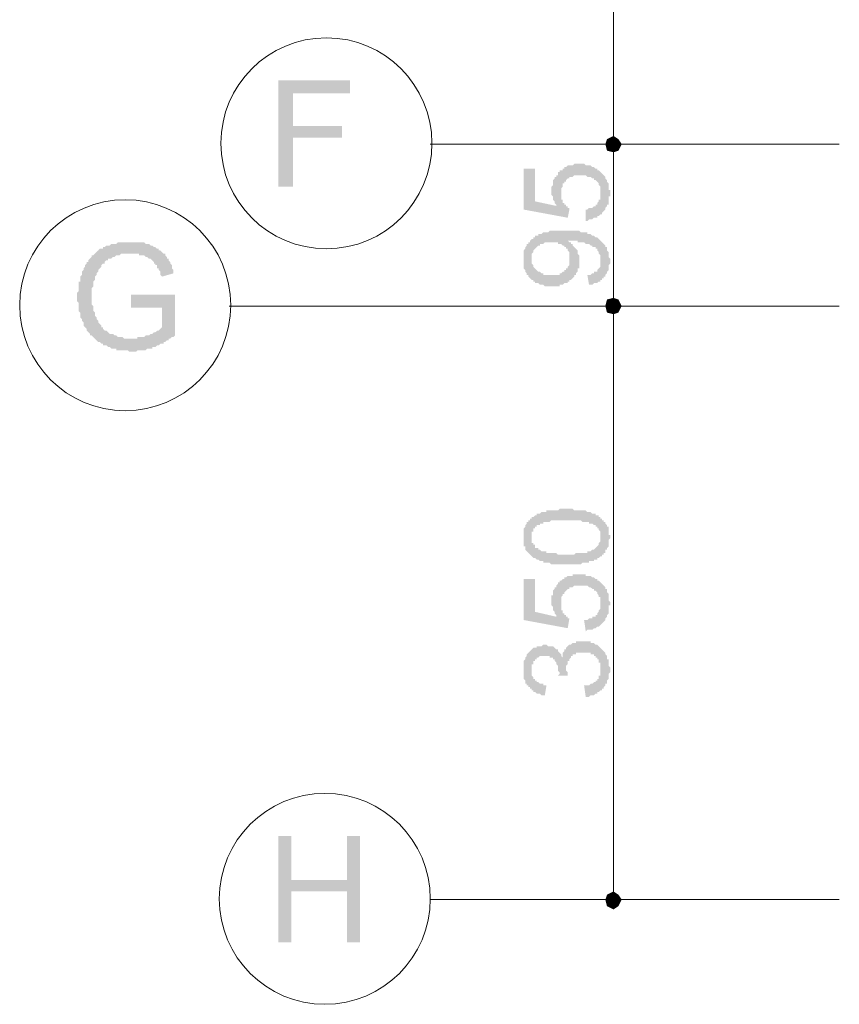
# Model space of a CAD drawing. Header units: metres. Extents: x 5.7 to 89.8, y 4 to 63.5.
# Tile 4 of 22: x 18.6 to 23.4, y 43.7 to 49.5. Entities that reach past the tile are written whole.
import ezdxf

# ---------------------------------------------------------------- set-up
doc = ezdxf.new("R2010")
doc.units = ezdxf.units.M
doc.header["$MEASUREMENT"] = 0
for name, color, linetype in [('PDF5_ax', 7, 'Continuous'), ('PDF5_dim', 7, 'Continuous'), ('PDF5_textt', 7, 'Continuous'), ('PDF5_W', 7, 'Continuous')]:
    doc.layers.add(name, color=color, linetype=linetype)

msp = doc.modelspace()

# ---------------------------------------------------------------- hatches: boundary and pattern name
at = {"layer": 'PDF5_dim', "transparency": 33554559}
for points in [[(21.9335, 48.3358), (21.9335, 48.4032), (21.9335, 48.4032), (21.9431, 48.4032), (21.9527, 48.4128), (21.9623, 48.4128), (21.9623, 48.4128), (21.972, 48.4128), (21.9816, 48.4225), (21.9816, 48.4225), (21.9912, 48.4225), (21.9912, 48.4321), (22.0009, 48.4321), (22.0009, 48.4417), (22.0009, 48.4417), (22.0105, 48.4514), (22.0105, 48.4514), (22.0105, 48.461), (22.0201, 48.461), (22.0201, 48.4706), (22.0201, 48.4803), (22.0201, 48.4899), (22.0201, 48.4899), (22.0201, 48.4995), (22.0201, 48.4995), (22.0201, 48.5091), (22.0201, 48.5091), (22.0201, 48.5188), (22.0201, 48.5284), (22.0201, 48.538), (22.0201, 48.538), (22.0105, 48.5477), (22.0105, 48.5477), (22.0105, 48.5573), (22.0009, 48.5669), (22.0009, 48.5669), (21.9912, 48.5766), (21.9912, 48.5766), (21.9816, 48.5766), (21.9816, 48.5862), (21.972, 48.5862), (21.972, 48.5862), (21.9623, 48.5958), (21.9527, 48.5958), (21.9527, 48.5958), (21.9431, 48.5958), (21.9335, 48.6055), (21.9335, 48.6055), (21.9238, 48.6055), (21.9142, 48.6055), (21.9142, 48.6055), (21.9046, 48.6055), (21.9046, 48.6055), (21.8949, 48.6055), (21.8853, 48.6055), (21.8757, 48.6055), (21.8757, 48.6055), (21.866, 48.6055), (21.8564, 48.5958), (21.8564, 48.5958), (21.8468, 48.5958), (21.8371, 48.5958), (21.8371, 48.5862), (21.8275, 48.5862), (21.8275, 48.5862), (21.8179, 48.5766), (21.8179, 48.5766), (21.8179, 48.5669), (21.8082, 48.5669), (21.8082, 48.5573), (21.7986, 48.5573), (21.7986, 48.5477), (21.7986, 48.5477), (21.7986, 48.538), (21.789, 48.5284), (21.789, 48.5284), (21.789, 48.5188), (21.789, 48.5091), (21.789, 48.4995), (21.789, 48.4995), (21.789, 48.4899), (21.789, 48.4803), (21.789, 48.4803), (21.789, 48.4706), (21.789, 48.461), (21.7986, 48.461), (21.7986, 48.4514), (21.7986, 48.4417), (21.7986, 48.4417), (21.8082, 48.4417), (21.8082, 48.4321), (21.8179, 48.4321), (21.8179, 48.4225), (21.8275, 48.4225), (21.8275, 48.4128), (21.8371, 48.4128), (21.8371, 48.4032), (21.8275, 48.355), (21.5675, 48.4032), (21.5675, 48.644), (21.6349, 48.644), (21.6349, 48.4514), (21.7697, 48.4225), (21.7601, 48.4225), (21.7601, 48.4321), (21.7505, 48.4417), (21.7505, 48.4417), (21.7505, 48.4514), (21.7408, 48.461), (21.7408, 48.461), (21.7408, 48.4706), (21.7408, 48.4803), (21.7408, 48.4803), (21.7312, 48.4899), (21.7312, 48.4995), (21.7312, 48.4995), (21.7312, 48.5091), (21.7312, 48.5188), (21.7312, 48.5188), (21.7312, 48.5284), (21.7312, 48.538), (21.7408, 48.5477), (21.7408, 48.5477), (21.7408, 48.5573), (21.7408, 48.5669), (21.7408, 48.5669), (21.7408, 48.5766), (21.7505, 48.5862), (21.7505, 48.5862), (21.7505, 48.5958), (21.7601, 48.5958), (21.7601, 48.6055), (21.7697, 48.6055), (21.7697, 48.6151), (21.7697, 48.6247), (21.7794, 48.6247), (21.7794, 48.6247), (21.7794, 48.6343), (21.789, 48.6343), (21.7986, 48.6343), (21.7986, 48.644), (21.8082, 48.644), (21.8082, 48.6536), (21.8179, 48.6536), (21.8179, 48.6536), (21.8275, 48.6632), (21.8371, 48.6632), (21.8371, 48.6632), (21.8468, 48.6632), (21.8564, 48.6632), (21.8564, 48.6632), (21.866, 48.6729), (21.8757, 48.6729), (21.8853, 48.6729), (21.8853, 48.6729), (21.8949, 48.6729), (21.9046, 48.6729), (21.9142, 48.6729), (21.9142, 48.6729), (21.9238, 48.6729), (21.9335, 48.6632), (21.9335, 48.6632), (21.9431, 48.6632), (21.9527, 48.6632), (21.9623, 48.6632), (21.9623, 48.6632), (21.972, 48.6536), (21.972, 48.6536), (21.9816, 48.6536), (21.9912, 48.644), (21.9912, 48.644), (22.0009, 48.644), (22.0009, 48.6343), (22.0105, 48.6343), (22.0105, 48.6343), (22.0201, 48.6247), (22.0201, 48.6247), (22.0298, 48.6151), (22.0298, 48.6151), (22.0394, 48.6055), (22.0394, 48.6055), (22.049, 48.5958), (22.049, 48.5958), (22.049, 48.5862), (22.0587, 48.5766), (22.0587, 48.5766), (22.0587, 48.5669), (22.0587, 48.5669), (22.0683, 48.5573), (22.0683, 48.5477), (22.0683, 48.5477), (22.0683, 48.538), (22.0683, 48.5284), (22.0683, 48.5188), (22.0779, 48.5188), (22.0779, 48.5091), (22.0779, 48.4995), (22.0779, 48.4995), (22.0779, 48.4899), (22.0779, 48.4803), (22.0683, 48.4803), (22.0683, 48.4706), (22.0683, 48.461), (22.0683, 48.461), (22.0683, 48.4514), (22.0683, 48.4417), (22.0683, 48.4321), (22.0587, 48.4321), (22.0587, 48.4225), (22.0587, 48.4225), (22.049, 48.4128), (22.049, 48.4032), (22.049, 48.4032), (22.0394, 48.3936), (22.0394, 48.3936), (22.0394, 48.3936), (22.0298, 48.3839), (22.0298, 48.3743), (22.0201, 48.3743), (22.0201, 48.3743), (22.0105, 48.3647), (22.0009, 48.3647), (22.0009, 48.355), (21.9912, 48.355), (21.9912, 48.355), (21.9816, 48.355), (21.972, 48.3454), (21.972, 48.3454), (21.9623, 48.3454), (21.9527, 48.3454), (21.9527, 48.3454), (21.9431, 48.3358), (21.9335, 48.3358)], [(21.9335, 45.9184), (21.9238, 45.9858), (21.9335, 45.9858), (21.9431, 45.9858), (21.9527, 45.9954), (21.9623, 45.9954), (21.9623, 45.9954), (21.972, 45.9954), (21.972, 46.005), (21.9816, 46.005), (21.9912, 46.005), (21.9912, 46.0147), (22.0009, 46.0147), (22.0009, 46.0243), (22.0009, 46.0243), (22.0105, 46.0339), (22.0105, 46.0339), (22.0105, 46.0436), (22.0201, 46.0532), (22.0201, 46.0532), (22.0201, 46.0628), (22.0201, 46.0725), (22.0201, 46.0725), (22.0201, 46.0821), (22.0201, 46.0821), (22.0201, 46.0917), (22.0201, 46.1013), (22.0201, 46.1013), (22.0201, 46.111), (22.0201, 46.1206), (22.0105, 46.1206), (22.0105, 46.1302), (22.0105, 46.1302), (22.0009, 46.1399), (22.0009, 46.1495), (22.0009, 46.1495), (21.9912, 46.1591), (21.9912, 46.1591), (21.9816, 46.1591), (21.9816, 46.1688), (21.972, 46.1688), (21.972, 46.1688), (21.9623, 46.1784), (21.9527, 46.1784), (21.9527, 46.1784), (21.9431, 46.188), (21.9335, 46.188), (21.9335, 46.188), (21.9238, 46.188), (21.9142, 46.188), (21.9046, 46.188), (21.9046, 46.188), (21.9046, 46.188), (21.8949, 46.188), (21.8853, 46.188), (21.8757, 46.188), (21.8757, 46.188), (21.866, 46.188), (21.8564, 46.1784), (21.8468, 46.1784), (21.8468, 46.1784), (21.8371, 46.1784), (21.8371, 46.1688), (21.8275, 46.1688), (21.8275, 46.1688), (21.8179, 46.1591), (21.8179, 46.1591), (21.8179, 46.1591), (21.8082, 46.1495), (21.8082, 46.1399), (21.7986, 46.1399), (21.7986, 46.1302), (21.7986, 46.1302), (21.789, 46.1206), (21.789, 46.111), (21.789, 46.111), (21.789, 46.1013), (21.789, 46.0917), (21.789, 46.0821), (21.789, 46.0821), (21.789, 46.0725), (21.789, 46.0725), (21.789, 46.0628), (21.789, 46.0532), (21.789, 46.0436), (21.7986, 46.0436), (21.7986, 46.0339), (21.7986, 46.0243), (21.7986, 46.0243), (21.8082, 46.0243), (21.8082, 46.0147), (21.8179, 46.0147), (21.8179, 46.005), (21.8275, 46.005), (21.8275, 45.9954), (21.8371, 45.9954), (21.8371, 45.9954), (21.8275, 45.9376), (21.5675, 45.9858), (21.5675, 46.2265), (21.6349, 46.2265), (21.6349, 46.0339), (21.7601, 46.005), (21.7601, 46.0147), (21.7601, 46.0147), (21.7505, 46.0243), (21.7505, 46.0243), (21.7505, 46.0339), (21.7408, 46.0436), (21.7408, 46.0436), (21.7408, 46.0532), (21.7408, 46.0628), (21.7408, 46.0628), (21.7312, 46.0725), (21.7312, 46.0821), (21.7312, 46.0917), (21.7312, 46.0917), (21.7312, 46.1013), (21.7312, 46.1013), (21.7312, 46.111), (21.7312, 46.1206), (21.7312, 46.1302), (21.7408, 46.1302), (21.7408, 46.1399), (21.7408, 46.1495), (21.7408, 46.1495), (21.7408, 46.1591), (21.7505, 46.1688), (21.7505, 46.1688), (21.7505, 46.1784), (21.7601, 46.1784), (21.7601, 46.188), (21.7697, 46.1977), (21.7697, 46.1977), (21.7697, 46.2073), (21.7794, 46.2073), (21.7794, 46.2073), (21.7794, 46.2169), (21.789, 46.2169), (21.7986, 46.2265), (21.7986, 46.2265), (21.8082, 46.2265), (21.8082, 46.2362), (21.8179, 46.2362), (21.8179, 46.2362), (21.8275, 46.2458), (21.8371, 46.2458), (21.8371, 46.2458), (21.8468, 46.2458), (21.8564, 46.2458), (21.8564, 46.2554), (21.866, 46.2554), (21.8757, 46.2554), (21.8853, 46.2554), (21.8853, 46.2554), (21.8949, 46.2554), (21.9046, 46.2554), (21.9142, 46.2554), (21.9142, 46.2554), (21.9238, 46.2554), (21.9335, 46.2554), (21.9335, 46.2458), (21.9431, 46.2458), (21.9527, 46.2458), (21.9527, 46.2458), (21.9623, 46.2458), (21.972, 46.2362), (21.972, 46.2362), (21.9816, 46.2362), (21.9912, 46.2265), (21.9912, 46.2265), (22.0009, 46.2265), (22.0009, 46.2169), (22.0105, 46.2169), (22.0105, 46.2169), (22.0201, 46.2073), (22.0201, 46.2073), (22.0298, 46.1977), (22.0298, 46.1977), (22.0394, 46.188), (22.0394, 46.188), (22.049, 46.1784), (22.049, 46.1784), (22.049, 46.1688), (22.0587, 46.1688), (22.0587, 46.1591), (22.0587, 46.1495), (22.0587, 46.1495), (22.0683, 46.1399), (22.0683, 46.1302), (22.0683, 46.1302), (22.0683, 46.1206), (22.0683, 46.111), (22.0683, 46.111), (22.0683, 46.1013), (22.0779, 46.0917), (22.0779, 46.0821), (22.0779, 46.0821), (22.0779, 46.0725), (22.0683, 46.0725), (22.0683, 46.0628), (22.0683, 46.0532), (22.0683, 46.0436), (22.0683, 46.0436), (22.0683, 46.0339), (22.0683, 46.0243), (22.0683, 46.0243), (22.0587, 46.0147), (22.0587, 46.005), (22.0587, 46.005), (22.049, 45.9954), (22.049, 45.9954), (22.049, 45.9858), (22.0394, 45.9761), (22.0394, 45.9761), (22.0394, 45.9761), (22.0298, 45.9665), (22.0298, 45.9665), (22.0201, 45.9569), (22.0201, 45.9569), (22.0105, 45.9472), (22.0009, 45.9472), (22.0009, 45.9472), (21.9912, 45.9376), (21.9912, 45.9376), (21.9816, 45.9376), (21.972, 45.928), (21.972, 45.928), (21.9623, 45.928), (21.9527, 45.928), (21.9527, 45.928), (21.9431, 45.928), (21.9335, 45.9184)], [(21.9335, 45.5331), (21.9238, 45.6005), (21.9335, 45.6005), (21.9431, 45.6005), (21.9527, 45.6005), (21.9527, 45.6005), (21.9623, 45.6102), (21.972, 45.6102), (21.972, 45.6102), (21.9816, 45.6198), (21.9816, 45.6198), (21.9912, 45.6198), (21.9912, 45.6294), (22.0009, 45.6294), (22.0009, 45.6294), (22.0009, 45.639), (22.0105, 45.639), (22.0105, 45.6487), (22.0105, 45.6583), (22.0201, 45.6583), (22.0201, 45.6679), (22.0201, 45.6776), (22.0201, 45.6776), (22.0201, 45.6872), (22.0201, 45.6968), (22.0201, 45.6968), (22.0201, 45.7065), (22.0201, 45.7161), (22.0201, 45.7257), (22.0201, 45.7257), (22.0201, 45.7354), (22.0105, 45.7354), (22.0105, 45.745), (22.0105, 45.7546), (22.0009, 45.7546), (22.0009, 45.7643), (21.9912, 45.7643), (21.9912, 45.7739), (21.9816, 45.7739), (21.9816, 45.7835), (21.972, 45.7835), (21.9623, 45.7835), (21.9623, 45.7931), (21.9527, 45.7931), (21.9431, 45.7931), (21.9431, 45.7931), (21.9335, 45.7931), (21.9238, 45.7931), (21.9238, 45.7931), (21.9142, 45.7931), (21.9142, 45.7931), (21.9046, 45.7931), (21.8949, 45.7931), (21.8949, 45.7931), (21.8853, 45.7931), (21.8757, 45.7931), (21.8757, 45.7835), (21.866, 45.7835), (21.8564, 45.7835), (21.8564, 45.7739), (21.8468, 45.7739), (21.8468, 45.7739), (21.8468, 45.7643), (21.8371, 45.7546), (21.8371, 45.7546), (21.8371, 45.745), (21.8275, 45.745), (21.8275, 45.7354), (21.8275, 45.7257), (21.8275, 45.7257), (21.8179, 45.7161), (21.8179, 45.7065), (21.8179, 45.6968), (21.8179, 45.6968), (21.8179, 45.6968), (21.8179, 45.6872), (21.8275, 45.6776), (21.8275, 45.6776), (21.8275, 45.6679), (21.8275, 45.6583), (21.8275, 45.6583), (21.7697, 45.6583), (21.7794, 45.6679), (21.7794, 45.6679), (21.7794, 45.6776), (21.7697, 45.6872), (21.7697, 45.6968), (21.7697, 45.6968), (21.7697, 45.7065), (21.7697, 45.7161), (21.7697, 45.7161), (21.7601, 45.7257), (21.7601, 45.7354), (21.7601, 45.7354), (21.7505, 45.745), (21.7505, 45.745), (21.7505, 45.7546), (21.7408, 45.7546), (21.7408, 45.7643), (21.7312, 45.7643), (21.7216, 45.7643), (21.7216, 45.7739), (21.7119, 45.7739), (21.7023, 45.7739), (21.7023, 45.7739), (21.6927, 45.7739), (21.683, 45.7739), (21.6734, 45.7739), (21.6734, 45.7739), (21.6638, 45.7739), (21.6541, 45.7643), (21.6541, 45.7643), (21.6445, 45.7643), (21.6445, 45.7546), (21.6349, 45.7546), (21.6349, 45.7546), (21.6349, 45.745), (21.6253, 45.745), (21.6253, 45.7354), (21.6253, 45.7257), (21.6156, 45.7257), (21.6156, 45.7161), (21.6156, 45.7065), (21.6156, 45.7065), (21.6156, 45.6968), (21.6156, 45.6968), (21.6156, 45.6872), (21.6156, 45.6776), (21.6156, 45.6679), (21.6156, 45.6679), (21.6156, 45.6583), (21.6253, 45.6487), (21.6253, 45.6487), (21.6253, 45.639), (21.6349, 45.639), (21.6349, 45.6294), (21.6445, 45.6294), (21.6445, 45.6198), (21.6541, 45.6198), (21.6541, 45.6198), (21.6638, 45.6102), (21.6638, 45.6102), (21.6734, 45.6102), (21.683, 45.6102), (21.683, 45.6005), (21.6927, 45.6005), (21.7023, 45.6005), (21.7023, 45.6005), (21.6927, 45.5427), (21.683, 45.5427), (21.6734, 45.5427), (21.6734, 45.5427), (21.6638, 45.5524), (21.6541, 45.5524), (21.6541, 45.5524), (21.6445, 45.5524), (21.6349, 45.562), (21.6349, 45.562), (21.6253, 45.562), (21.6253, 45.5716), (21.6156, 45.5716), (21.6156, 45.5813), (21.606, 45.5813), (21.606, 45.5909), (21.5964, 45.5909), (21.5964, 45.5909), (21.5964, 45.6005), (21.5867, 45.6005), (21.5867, 45.6102), (21.5771, 45.6102), (21.5771, 45.6198), (21.5771, 45.6294), (21.5771, 45.6294), (21.5675, 45.639), (21.5675, 45.6487), (21.5675, 45.6487), (21.5675, 45.6583), (21.5675, 45.6679), (21.5675, 45.6679), (21.5675, 45.6776), (21.5675, 45.6872), (21.5675, 45.6872), (21.5675, 45.6968), (21.5675, 45.7065), (21.5675, 45.7161), (21.5675, 45.7161), (21.5675, 45.7257), (21.5675, 45.7354), (21.5675, 45.7354), (21.5675, 45.745), (21.5771, 45.7546), (21.5771, 45.7546), (21.5771, 45.7643), (21.5771, 45.7643), (21.5867, 45.7739), (21.5867, 45.7835), (21.5867, 45.7835), (21.5964, 45.7931), (21.5964, 45.7931), (21.606, 45.8028), (21.606, 45.8028), (21.6156, 45.8124), (21.6156, 45.8124), (21.6253, 45.822), (21.6253, 45.822), (21.6349, 45.822), (21.6445, 45.822), (21.6445, 45.8317), (21.6541, 45.8317), (21.6638, 45.8317), (21.6638, 45.8317), (21.6734, 45.8317), (21.683, 45.8413), (21.683, 45.8413), (21.6927, 45.8413), (21.7023, 45.8413), (21.7023, 45.8413), (21.7119, 45.8317), (21.7216, 45.8317), (21.7312, 45.8317), (21.7312, 45.8317), (21.7408, 45.8317), (21.7505, 45.822), (21.7505, 45.822), (21.7505, 45.822), (21.7601, 45.8124), (21.7601, 45.8124), (21.7697, 45.8124), (21.7697, 45.8028), (21.7794, 45.7931), (21.7794, 45.7931), (21.789, 45.7835), (21.789, 45.7835), (21.789, 45.7739), (21.7986, 45.7643), (21.7986, 45.7739), (21.7986, 45.7835), (21.7986, 45.7931), (21.7986, 45.7931), (21.8082, 45.8028), (21.8082, 45.8124), (21.8179, 45.8124), (21.8179, 45.822), (21.8179, 45.822), (21.8275, 45.8317), (21.8275, 45.8317), (21.8371, 45.8413), (21.8371, 45.8413), (21.8371, 45.8413), (21.8468, 45.8413), (21.8564, 45.8509), (21.8564, 45.8509), (21.866, 45.8509), (21.8757, 45.8509), (21.8757, 45.8606), (21.8853, 45.8606), (21.8949, 45.8606), (21.8949, 45.8606), (21.9046, 45.8606), (21.9142, 45.8606), (21.9142, 45.8606), (21.9238, 45.8606), (21.9335, 45.8606), (21.9431, 45.8606), (21.9431, 45.8606), (21.9527, 45.8606), (21.9623, 45.8606), (21.9623, 45.8509), (21.972, 45.8509), (21.9816, 45.8509), (21.9816, 45.8509), (21.9912, 45.8413), (21.9912, 45.8413), (22.0009, 45.8413), (22.0105, 45.8317), (22.0105, 45.8317), (22.0201, 45.822), (22.0201, 45.822), (22.0298, 45.8124), (22.0298, 45.8124), (22.0298, 45.8124), (22.0394, 45.8028), (22.0394, 45.8028), (22.049, 45.7931), (22.049, 45.7835), (22.049, 45.7835), (22.0587, 45.7739), (22.0587, 45.7739), (22.0587, 45.7643), (22.0587, 45.7546), (22.0683, 45.7546), (22.0683, 45.745), (22.0683, 45.7354), (22.0683, 45.7354), (22.0683, 45.7257), (22.0683, 45.7161), (22.0779, 45.7065), (22.0779, 45.7065), (22.0779, 45.6968), (22.0779, 45.6968), (22.0779, 45.6872), (22.0779, 45.6776), (22.0683, 45.6679), (22.0683, 45.6679), (22.0683, 45.6583), (22.0683, 45.6487), (22.0683, 45.6487), (22.0683, 45.639), (22.0587, 45.6294), (22.0587, 45.6294), (22.0587, 45.6198), (22.0587, 45.6102), (22.049, 45.6102), (22.049, 45.6005), (22.049, 45.6005), (22.0394, 45.5909), (22.0394, 45.5909), (22.0394, 45.5813), (22.0298, 45.5813), (22.0298, 45.5716), (22.0201, 45.5716), (22.0105, 45.562), (22.0105, 45.562), (22.0009, 45.562), (22.0009, 45.5524), (21.9912, 45.5524), (21.9912, 45.5524), (21.9816, 45.5427), (21.972, 45.5427), (21.972, 45.5427), (21.9623, 45.5427), (21.9527, 45.5331), (21.9431, 45.5331), (21.9431, 45.5331), (21.9335, 45.5331)]]:
    msp.add_hatch(color=256, dxfattribs=at).paths.add_polyline_path(points)
h = msp.add_hatch(color=256, dxfattribs=at)
h.paths.add_polyline_path([(21.9527, 47.9602), (21.9431, 48.018), (21.9527, 48.018), (21.9623, 48.018), (21.972, 48.0276), (21.972, 48.0276), (21.9816, 48.0276), (21.9816, 48.0372), (21.9912, 48.0372), (22.0009, 48.0372), (22.0009, 48.0468), (22.0009, 48.0468), (22.0105, 48.0565), (22.0105, 48.0565), (22.0201, 48.0661), (22.0201, 48.0661), (22.0201, 48.0757), (22.0201, 48.0854), (22.0201, 48.095), (22.0201, 48.095), (22.0201, 48.1046), (22.0201, 48.1046), (22.0201, 48.1143), (22.0201, 48.1239), (22.0201, 48.1335), (22.0201, 48.1335), (22.0105, 48.1432), (22.0105, 48.1528), (22.0105, 48.1528), (22.0105, 48.1528), (22.0009, 48.1624), (22.0009, 48.1721), (21.9912, 48.1721), (21.9912, 48.1817), (21.9816, 48.1817), (21.972, 48.1817), (21.972, 48.1913), (21.972, 48.1913), (21.9623, 48.1913), (21.9623, 48.1913), (21.9527, 48.2009), (21.9431, 48.2009), (21.9431, 48.2009), (21.9335, 48.2009), (21.9238, 48.2106), (21.9142, 48.2106), (21.9142, 48.2106), (21.9142, 48.2106), (21.9046, 48.2106), (21.8949, 48.2106), (21.8853, 48.2106), (21.8853, 48.2202), (21.8757, 48.2202), (21.866, 48.2202), (21.866, 48.2202), (21.8564, 48.2202), (21.8468, 48.2202), (21.8468, 48.2202), (21.8371, 48.2202), (21.8275, 48.2202), (21.8371, 48.2106), (21.8371, 48.2106), (21.8468, 48.2106), (21.8468, 48.2009), (21.8564, 48.2009), (21.8564, 48.1913), (21.866, 48.1817), (21.866, 48.1817), (21.8757, 48.1721), (21.8757, 48.1721), (21.8757, 48.1721), (21.8853, 48.1624), (21.8853, 48.1528), (21.8853, 48.1528), (21.8853, 48.1432), (21.8949, 48.1335), (21.8949, 48.1335), (21.8949, 48.1239), (21.8949, 48.1143), (21.8949, 48.1046), (21.8949, 48.1046), (21.8949, 48.095), (21.8949, 48.095), (21.8949, 48.0854), (21.8949, 48.0757), (21.8949, 48.0757), (21.8949, 48.0661), (21.8949, 48.0565), (21.8853, 48.0565), (21.8853, 48.0468), (21.8853, 48.0372), (21.8853, 48.0372), (21.8757, 48.0276), (21.8757, 48.018), (21.866, 48.018), (21.866, 48.0083), (21.866, 48.0083), (21.8564, 47.9987), (21.8564, 47.9987), (21.8468, 47.9891), (21.8468, 47.9891), (21.8371, 47.9891), (21.8371, 47.9794), (21.8275, 47.9794), (21.8275, 47.9698), (21.8179, 47.9698), (21.8179, 47.9698), (21.8082, 47.9698), (21.7986, 47.9602), (21.7986, 47.9602), (21.789, 47.9602), (21.7794, 47.9602), (21.7794, 47.9505), (21.7697, 47.9505), (21.7601, 47.9505), (21.7505, 47.9505), (21.7505, 47.9505), (21.7408, 47.9505), (21.7312, 47.9505), (21.7216, 47.9505), (21.7216, 47.9505), (21.7119, 47.9505), (21.7023, 47.9505), (21.6927, 47.9505), (21.6927, 47.9505), (21.683, 47.9602), (21.6734, 47.9602), (21.6734, 47.9602), (21.6638, 47.9602), (21.6541, 47.9698), (21.6541, 47.9698), (21.6445, 47.9698), (21.6349, 47.9698), (21.6349, 47.9794), (21.6253, 47.9794), (21.6253, 47.9891), (21.6156, 47.9891), (21.6156, 47.9891), (21.606, 47.9987), (21.606, 47.9987), (21.5964, 48.0083), (21.5964, 48.0083), (21.5964, 48.018), (21.5867, 48.018), (21.5867, 48.0276), (21.5771, 48.0372), (21.5771, 48.0372), (21.5771, 48.0468), (21.5771, 48.0468), (21.5675, 48.0565), (21.5675, 48.0661), (21.5675, 48.0661), (21.5675, 48.0757), (21.5675, 48.0854), (21.5675, 48.095), (21.5675, 48.095), (21.5675, 48.1046), (21.5675, 48.1046), (21.5675, 48.1143), (21.5675, 48.1239), (21.5675, 48.1335), (21.5675, 48.1335), (21.5675, 48.1432), (21.5675, 48.1528), (21.5675, 48.1528), (21.5675, 48.1624), (21.5771, 48.1721), (21.5771, 48.1721), (21.5771, 48.1817), (21.5867, 48.1913), (21.5867, 48.1913), (21.5867, 48.2009), (21.5964, 48.2009), (21.5964, 48.2106), (21.606, 48.2106), (21.606, 48.2202), (21.606, 48.2202), (21.6156, 48.2298), (21.6253, 48.2298), (21.6253, 48.2395), (21.6349, 48.2395), (21.6349, 48.2491), (21.6445, 48.2491), (21.6541, 48.2491), (21.6541, 48.2587), (21.6638, 48.2587), (21.6638, 48.2587), (21.6734, 48.2587), (21.6734, 48.2587), (21.683, 48.2684), (21.683, 48.2684), (21.6927, 48.2684), (21.6927, 48.2684), (21.7023, 48.2684), (21.7119, 48.2684), (21.7119, 48.2684), (21.7216, 48.278), (21.7312, 48.278), (21.7312, 48.278), (21.7408, 48.278), (21.7505, 48.278), (21.7601, 48.278), (21.7697, 48.278), (21.7697, 48.278), (21.7794, 48.278), (21.789, 48.278), (21.7986, 48.278), (21.8082, 48.278), (21.8179, 48.278), (21.8179, 48.278), (21.8275, 48.278), (21.8371, 48.278), (21.8468, 48.278), (21.8564, 48.278), (21.866, 48.278), (21.866, 48.278), (21.8757, 48.278), (21.8853, 48.278), (21.8949, 48.278), (21.8949, 48.278), (21.9046, 48.2684), (21.9142, 48.2684), (21.9142, 48.2684), (21.9238, 48.2684), (21.9335, 48.2684), (21.9335, 48.2684), (21.9431, 48.2684), (21.9431, 48.2587), (21.9527, 48.2587), (21.9527, 48.2587), (21.9623, 48.2587), (21.9623, 48.2587), (21.972, 48.2491), (21.9816, 48.2491), (21.9816, 48.2491), (21.9912, 48.2395), (22.0009, 48.2395), (22.0009, 48.2395), (22.0105, 48.2298), (22.0105, 48.2298), (22.0201, 48.2202), (22.0201, 48.2202), (22.0298, 48.2106), (22.0298, 48.2106), (22.0394, 48.2009), (22.0394, 48.2009), (22.0394, 48.2009), (22.049, 48.1913), (22.049, 48.1817), (22.0587, 48.1817), (22.0587, 48.1721), (22.0587, 48.1721), (22.0587, 48.1624), (22.0683, 48.1528), (22.0683, 48.1528), (22.0683, 48.1432), (22.0683, 48.1335), (22.0683, 48.1239), (22.0683, 48.1239), (22.0779, 48.1143), (22.0779, 48.1046), (22.0779, 48.1046), (22.0779, 48.095), (22.0779, 48.0854), (22.0683, 48.0757), (22.0683, 48.0757), (22.0683, 48.0661), (22.0683, 48.0565), (22.0683, 48.0468), (22.0683, 48.0468), (22.0587, 48.0372), (22.0587, 48.0372), (22.0587, 48.0276), (22.049, 48.018), (22.049, 48.018), (22.049, 48.0083), (22.0394, 48.0083), (22.0394, 48.0083), (22.0394, 47.9987), (22.0298, 47.9987), (22.0298, 47.9891), (22.0201, 47.9891), (22.0201, 47.9794), (22.0105, 47.9794), (22.0105, 47.9794), (22.0009, 47.9698), (21.9912, 47.9698), (21.9912, 47.9698), (21.9816, 47.9698), (21.972, 47.9602), (21.9623, 47.9602), (21.9623, 47.9602), (21.9527, 47.9602), (21.9527, 47.9602)], flags=0)
h.paths.add_polyline_path([(21.7312, 48.2106), (21.7216, 48.2106), (21.7119, 48.2106), (21.7023, 48.2106), (21.7023, 48.2106), (21.6927, 48.2106), (21.683, 48.2009), (21.683, 48.2009), (21.6734, 48.2009), (21.6638, 48.2009), (21.6638, 48.1913), (21.6541, 48.1913), (21.6541, 48.1913), (21.6445, 48.1817), (21.6445, 48.1817), (21.6445, 48.1817), (21.6349, 48.1721), (21.6349, 48.1721), (21.6253, 48.1624), (21.6253, 48.1528), (21.6253, 48.1528), (21.6156, 48.1432), (21.6156, 48.1335), (21.6156, 48.1335), (21.6156, 48.1239), (21.6156, 48.1143), (21.6156, 48.1143), (21.6156, 48.1046), (21.6156, 48.1046), (21.6156, 48.095), (21.6156, 48.0854), (21.6156, 48.0854), (21.6253, 48.0757), (21.6253, 48.0757), (21.6253, 48.0661), (21.6349, 48.0565), (21.6349, 48.0565), (21.6445, 48.0468), (21.6445, 48.0468), (21.6541, 48.0372), (21.6541, 48.0372), (21.6638, 48.0372), (21.6734, 48.0276), (21.6734, 48.0276), (21.683, 48.0276), (21.683, 48.018), (21.6927, 48.018), (21.7023, 48.018), (21.7023, 48.018), (21.7119, 48.018), (21.7216, 48.018), (21.7312, 48.018), (21.7312, 48.018), (21.7408, 48.018), (21.7505, 48.018), (21.7601, 48.018), (21.7601, 48.018), (21.7697, 48.018), (21.7794, 48.018), (21.7794, 48.0276), (21.789, 48.0276), (21.789, 48.0276), (21.7986, 48.0372), (21.8082, 48.0372), (21.8082, 48.0372), (21.8082, 48.0468), (21.8179, 48.0468), (21.8179, 48.0565), (21.8275, 48.0565), (21.8275, 48.0661), (21.8275, 48.0661), (21.8371, 48.0757), (21.8371, 48.0854), (21.8371, 48.0854), (21.8371, 48.095), (21.8371, 48.1046), (21.8371, 48.1046), (21.8371, 48.1143), (21.8371, 48.1239), (21.8371, 48.1239), (21.8371, 48.1335), (21.8371, 48.1432), (21.8371, 48.1432), (21.8371, 48.1528), (21.8275, 48.1624), (21.8275, 48.1624), (21.8275, 48.1721), (21.8179, 48.1721), (21.8179, 48.1817), (21.8082, 48.1817), (21.8082, 48.1913), (21.7986, 48.1913), (21.7986, 48.1913), (21.789, 48.2009), (21.789, 48.2009), (21.7794, 48.2009), (21.7697, 48.2009), (21.7697, 48.2106), (21.7601, 48.2106), (21.7505, 48.2106), (21.7408, 48.2106), (21.7408, 48.2106), (21.7312, 48.2106), (21.7312, 48.2106)], flags=0)
h = msp.add_hatch(color=256, dxfattribs=at)
h.paths.add_polyline_path([(21.8179, 46.3132), (21.8082, 46.3132), (21.7986, 46.3132), (21.789, 46.3132), (21.789, 46.3132), (21.7794, 46.3132), (21.7697, 46.3132), (21.7601, 46.3132), (21.7505, 46.3132), (21.7505, 46.3132), (21.7408, 46.3132), (21.7312, 46.3132), (21.7312, 46.3132), (21.7216, 46.3229), (21.7119, 46.3229), (21.7119, 46.3229), (21.7023, 46.3229), (21.6927, 46.3229), (21.6927, 46.3229), (21.683, 46.3229), (21.683, 46.3325), (21.6734, 46.3325), (21.6638, 46.3325), (21.6638, 46.3325), (21.6541, 46.3421), (21.6445, 46.3421), (21.6445, 46.3421), (21.6349, 46.3518), (21.6253, 46.3518), (21.6253, 46.3518), (21.6156, 46.3614), (21.6156, 46.3614), (21.606, 46.371), (21.606, 46.371), (21.5964, 46.3806), (21.5964, 46.3806), (21.5964, 46.3806), (21.5867, 46.3903), (21.5867, 46.3903), (21.5771, 46.3999), (21.5771, 46.4095), (21.5771, 46.4095), (21.5771, 46.4192), (21.5675, 46.4192), (21.5675, 46.4288), (21.5675, 46.4384), (21.5675, 46.4481), (21.5675, 46.4481), (21.5675, 46.4577), (21.5675, 46.4673), (21.5675, 46.477), (21.5675, 46.477), (21.5675, 46.477), (21.5675, 46.4866), (21.5675, 46.4962), (21.5675, 46.5059), (21.5675, 46.5059), (21.5675, 46.5155), (21.5675, 46.5251), (21.5675, 46.5251), (21.5771, 46.5347), (21.5771, 46.5444), (21.5771, 46.5444), (21.5867, 46.554), (21.5867, 46.554), (21.5867, 46.5636), (21.5964, 46.5636), (21.5964, 46.5733), (21.606, 46.5733), (21.606, 46.5829), (21.6156, 46.5829), (21.6156, 46.5925), (21.6253, 46.5925), (21.6253, 46.5925), (21.6349, 46.6022), (21.6349, 46.6022), (21.6445, 46.6022), (21.6445, 46.6118), (21.6541, 46.6118), (21.6638, 46.6118), (21.6638, 46.6118), (21.6734, 46.6214), (21.683, 46.6214), (21.6927, 46.6214), (21.6927, 46.6214), (21.7023, 46.6214), (21.7023, 46.6311), (21.7119, 46.6311), (21.7119, 46.6311), (21.7216, 46.6311), (21.7312, 46.6311), (21.7312, 46.6311), (21.7408, 46.6311), (21.7505, 46.6311), (21.7505, 46.6311), (21.7601, 46.6311), (21.7697, 46.6311), (21.7794, 46.6407), (21.789, 46.6407), (21.789, 46.6407), (21.7986, 46.6407), (21.8082, 46.6407), (21.8179, 46.6407), (21.8179, 46.6407), (21.8275, 46.6407), (21.8371, 46.6407), (21.8468, 46.6407), (21.8468, 46.6407), (21.8564, 46.6407), (21.866, 46.6311), (21.8757, 46.6311), (21.8853, 46.6311), (21.8853, 46.6311), (21.8949, 46.6311), (21.9046, 46.6311), (21.9046, 46.6311), (21.9142, 46.6311), (21.9238, 46.6311), (21.9238, 46.6311), (21.9335, 46.6311), (21.9431, 46.6214), (21.9431, 46.6214), (21.9527, 46.6214), (21.9527, 46.6214), (21.9623, 46.6214), (21.972, 46.6118), (21.972, 46.6118), (21.9816, 46.6118), (21.9912, 46.6118), (21.9912, 46.6022), (22.0009, 46.6022), (22.0105, 46.6022), (22.0105, 46.5925), (22.0201, 46.5925), (22.0201, 46.5829), (22.0298, 46.5829), (22.0298, 46.5733), (22.0394, 46.5733), (22.0394, 46.5636), (22.0394, 46.5636), (22.049, 46.5636), (22.049, 46.554), (22.0587, 46.5444), (22.0587, 46.5444), (22.0587, 46.5347), (22.0683, 46.5347), (22.0683, 46.5251), (22.0683, 46.5155), (22.0683, 46.5155), (22.0683, 46.5059), (22.0683, 46.4962), (22.0683, 46.4866), (22.0779, 46.4866), (22.0779, 46.477), (22.0779, 46.477), (22.0779, 46.4673), (22.0683, 46.4577), (22.0683, 46.4481), (22.0683, 46.4481), (22.0683, 46.4384), (22.0683, 46.4288), (22.0683, 46.4288), (22.0683, 46.4192), (22.0587, 46.4095), (22.0587, 46.4095), (22.0587, 46.3999), (22.049, 46.3999), (22.049, 46.3903), (22.049, 46.3806), (22.0394, 46.3806), (22.0394, 46.371), (22.0298, 46.371), (22.0298, 46.3614), (22.0201, 46.3614), (22.0201, 46.3614), (22.0201, 46.3614), (22.0105, 46.3518), (22.0105, 46.3518), (22.0009, 46.3518), (22.0009, 46.3421), (21.9912, 46.3421), (21.9912, 46.3421), (21.9816, 46.3421), (21.9816, 46.3325), (21.972, 46.3325), (21.972, 46.3325), (21.9623, 46.3325), (21.9527, 46.3325), (21.9527, 46.3229), (21.9431, 46.3229), (21.9335, 46.3229), (21.9335, 46.3229), (21.9238, 46.3229), (21.9142, 46.3229), (21.9046, 46.3132), (21.9046, 46.3132), (21.8949, 46.3132), (21.8853, 46.3132), (21.8757, 46.3132), (21.866, 46.3132), (21.866, 46.3132), (21.8564, 46.3132), (21.8468, 46.3132), (21.8371, 46.3132), (21.8275, 46.3132), (21.8179, 46.3132)], flags=0)
h.paths.add_polyline_path([(21.8179, 46.371), (21.8275, 46.371), (21.8371, 46.371), (21.8468, 46.371), (21.8564, 46.371), (21.866, 46.371), (21.8757, 46.3806), (21.8853, 46.3806), (21.8949, 46.3806), (21.8949, 46.3806), (21.9046, 46.3806), (21.9142, 46.3806), (21.9238, 46.3806), (21.9238, 46.3806), (21.9335, 46.3806), (21.9431, 46.3806), (21.9431, 46.3903), (21.9527, 46.3903), (21.9527, 46.3903), (21.9623, 46.3903), (21.9623, 46.3903), (21.972, 46.3999), (21.972, 46.3999), (21.9816, 46.3999), (21.9816, 46.3999), (21.9816, 46.3999), (21.9912, 46.4095), (21.9912, 46.4095), (22.0009, 46.4192), (22.0009, 46.4192), (22.0105, 46.4288), (22.0105, 46.4288), (22.0105, 46.4384), (22.0201, 46.4481), (22.0201, 46.4481), (22.0201, 46.4577), (22.0201, 46.4673), (22.0201, 46.4673), (22.0201, 46.477), (22.0201, 46.477), (22.0201, 46.4866), (22.0201, 46.4962), (22.0201, 46.4962), (22.0201, 46.5059), (22.0105, 46.5155), (22.0105, 46.5155), (22.0105, 46.5251), (22.0009, 46.5251), (22.0009, 46.5347), (21.9912, 46.5347), (21.9912, 46.5444), (21.9816, 46.5444), (21.9816, 46.5444), (21.972, 46.554), (21.972, 46.554), (21.9623, 46.554), (21.9623, 46.554), (21.9527, 46.554), (21.9527, 46.5636), (21.9431, 46.5636), (21.9431, 46.5636), (21.9335, 46.5636), (21.9238, 46.5636), (21.9238, 46.5636), (21.9142, 46.5636), (21.9046, 46.5733), (21.9046, 46.5733), (21.8949, 46.5733), (21.8853, 46.5733), (21.8757, 46.5733), (21.866, 46.5733), (21.8564, 46.5733), (21.8468, 46.5733), (21.8371, 46.5733), (21.8275, 46.5733), (21.8179, 46.5733), (21.8179, 46.5733), (21.8082, 46.5733), (21.7986, 46.5733), (21.789, 46.5733), (21.7794, 46.5733), (21.7697, 46.5733), (21.7601, 46.5733), (21.7505, 46.5733), (21.7505, 46.5733), (21.7408, 46.5733), (21.7312, 46.5733), (21.7216, 46.5636), (21.7216, 46.5636), (21.7119, 46.5636), (21.7023, 46.5636), (21.7023, 46.5636), (21.6927, 46.5636), (21.683, 46.5636), (21.683, 46.554), (21.6734, 46.554), (21.6734, 46.554), (21.6638, 46.554), (21.6638, 46.554), (21.6638, 46.5444), (21.6541, 46.5444), (21.6541, 46.5444), (21.6445, 46.5444), (21.6445, 46.5347), (21.6349, 46.5347), (21.6349, 46.5251), (21.6253, 46.5251), (21.6253, 46.5155), (21.6253, 46.5059), (21.6156, 46.5059), (21.6156, 46.4962), (21.6156, 46.4962), (21.6156, 46.4866), (21.6156, 46.477), (21.6156, 46.477), (21.6156, 46.4673), (21.6156, 46.4577), (21.6156, 46.4577), (21.6156, 46.4481), (21.6156, 46.4384), (21.6253, 46.4384), (21.6253, 46.4288), (21.6349, 46.4288), (21.6349, 46.4192), (21.6349, 46.4095), (21.6445, 46.4095), (21.6541, 46.4095), (21.6541, 46.3999), (21.6541, 46.3999), (21.6638, 46.3999), (21.6638, 46.3999), (21.6734, 46.3903), (21.6734, 46.3903), (21.683, 46.3903), (21.683, 46.3903), (21.6927, 46.3903), (21.7023, 46.3903), (21.7023, 46.3806), (21.7119, 46.3806), (21.7216, 46.3806), (21.7216, 46.3806), (21.7312, 46.3806), (21.7408, 46.3806), (21.7505, 46.3806), (21.7505, 46.3806), (21.7601, 46.3806), (21.7697, 46.371), (21.7794, 46.371), (21.789, 46.371), (21.7986, 46.371), (21.8082, 46.371), (21.8179, 46.371), (21.8179, 46.371)], flags=0)
at = {"layer": 'PDF5_textt', "transparency": 33554559}
for points in [[(20.1228, 48.538), (20.1228, 49.1641), (20.5466, 49.1641), (20.5466, 49.087), (20.2095, 49.087), (20.2095, 48.8944), (20.4984, 48.8944), (20.4984, 48.827), (20.2095, 48.827), (20.2095, 48.538)], [(19.256, 47.8253), (19.256, 47.9024), (19.516, 47.9024), (19.516, 47.6712), (19.516, 47.6616), (19.5064, 47.652), (19.4968, 47.652), (19.4871, 47.6423), (19.4775, 47.6423), (19.4775, 47.6327), (19.4679, 47.6327), (19.4582, 47.6231), (19.4486, 47.6231), (19.4486, 47.6134), (19.439, 47.6134), (19.4293, 47.6134), (19.4197, 47.6038), (19.4101, 47.6038), (19.4101, 47.6038), (19.4004, 47.5942), (19.3908, 47.5942), (19.3812, 47.5942), (19.3812, 47.5845), (19.3716, 47.5845), (19.3619, 47.5845), (19.3523, 47.5845), (19.3427, 47.5749), (19.333, 47.5749), (19.3234, 47.5749), (19.3138, 47.5749), (19.3138, 47.5749), (19.3041, 47.5749), (19.2945, 47.5749), (19.2849, 47.5653), (19.2752, 47.5653), (19.2656, 47.5653), (19.256, 47.5653), (19.256, 47.5653), (19.2463, 47.5653), (19.2367, 47.5749), (19.2271, 47.5749), (19.2175, 47.5749), (19.2078, 47.5749), (19.1982, 47.5749), (19.1886, 47.5749), (19.1789, 47.5749), (19.1693, 47.5749), (19.1693, 47.5845), (19.1597, 47.5845), (19.15, 47.5845), (19.1404, 47.5845), (19.1308, 47.5942), (19.1211, 47.5942), (19.1211, 47.5942), (19.1115, 47.6038), (19.1019, 47.6038), (19.0922, 47.6038), (19.0922, 47.6134), (19.0826, 47.6134), (19.0826, 47.6134), (19.073, 47.6231), (19.0634, 47.6231), (19.0537, 47.6327), (19.0537, 47.6327), (19.0441, 47.6423), (19.0345, 47.652), (19.0345, 47.652), (19.0248, 47.6616), (19.0152, 47.6616), (19.0152, 47.6712), (19.0056, 47.6809), (19.0056, 47.6809), (18.9959, 47.6905), (18.9959, 47.7001), (18.9863, 47.7098), (18.9863, 47.7098), (18.9767, 47.7194), (18.9767, 47.7194), (18.9767, 47.729), (18.9767, 47.7386), (18.967, 47.7483), (18.967, 47.7483), (18.967, 47.7579), (18.9574, 47.7675), (18.9574, 47.7772), (18.9574, 47.7868), (18.9574, 47.7964), (18.9478, 47.8061), (18.9478, 47.8061), (18.9478, 47.8157), (18.9478, 47.8253), (18.9478, 47.835), (18.9478, 47.8446), (18.9478, 47.8542), (18.9381, 47.8639), (18.9381, 47.8735), (18.9381, 47.8831), (18.9381, 47.8927), (18.9381, 47.9024), (18.9381, 47.9024), (18.9381, 47.912), (18.9478, 47.9216), (18.9478, 47.9313), (18.9478, 47.9409), (18.9478, 47.9505), (18.9478, 47.9602), (18.9478, 47.9698), (18.9478, 47.9794), (18.9574, 47.9794), (18.9574, 47.9891), (18.9574, 47.9987), (18.9574, 48.0083), (18.967, 48.018), (18.967, 48.0276), (18.967, 48.0372), (18.967, 48.0372), (18.9767, 48.0468), (18.9767, 48.0565), (18.9767, 48.0565), (18.9863, 48.0661), (18.9863, 48.0757), (18.9959, 48.0854), (18.9959, 48.095), (19.0056, 48.095), (19.0056, 48.1046), (19.0152, 48.1143), (19.0152, 48.1143), (19.0248, 48.1239), (19.0248, 48.1335), (19.0345, 48.1335), (19.0441, 48.1432), (19.0441, 48.1432), (19.0537, 48.1528), (19.0634, 48.1624), (19.0634, 48.1624), (19.073, 48.1721), (19.0826, 48.1721), (19.0922, 48.1721), (19.0922, 48.1721), (19.0922, 48.1817), (19.1019, 48.1817), (19.1115, 48.1913), (19.1211, 48.1913), (19.1308, 48.1913), (19.1308, 48.1913), (19.1404, 48.2009), (19.15, 48.2009), (19.1597, 48.2009), (19.1693, 48.2009), (19.1789, 48.2106), (19.1886, 48.2106), (19.1886, 48.2106), (19.1982, 48.2106), (19.2078, 48.2106), (19.2175, 48.2106), (19.2271, 48.2106), (19.2367, 48.2106), (19.2463, 48.2106), (19.256, 48.2106), (19.2656, 48.2106), (19.2752, 48.2106), (19.2849, 48.2106), (19.2945, 48.2106), (19.2945, 48.2106), (19.3041, 48.2106), (19.3138, 48.2106), (19.3234, 48.2106), (19.333, 48.2106), (19.3427, 48.2009), (19.3523, 48.2009), (19.3619, 48.2009), (19.3619, 48.2009), (19.3716, 48.1913), (19.3812, 48.1913), (19.3812, 48.1913), (19.3908, 48.1817), (19.4004, 48.1817), (19.4101, 48.1721), (19.4197, 48.1721), (19.4197, 48.1624), (19.4293, 48.1624), (19.439, 48.1528), (19.439, 48.1528), (19.4486, 48.1432), (19.4582, 48.1432), (19.4582, 48.1335), (19.4582, 48.1335), (19.4679, 48.1239), (19.4679, 48.1143), (19.4775, 48.1143), (19.4775, 48.1046), (19.4871, 48.095), (19.4871, 48.095), (19.4871, 48.0854), (19.4968, 48.0757), (19.4968, 48.0661), (19.4968, 48.0565), (19.5064, 48.0468), (19.5064, 48.0372), (19.5064, 48.0276), (19.5064, 48.0276), (19.439, 48.0083), (19.4293, 48.018), (19.4293, 48.0276), (19.4293, 48.0372), (19.4197, 48.0468), (19.4197, 48.0565), (19.4101, 48.0565), (19.4101, 48.0661), (19.4101, 48.0757), (19.4004, 48.0757), (19.4004, 48.0854), (19.3908, 48.0854), (19.3908, 48.095), (19.3812, 48.1046), (19.3812, 48.1046), (19.3716, 48.1143), (19.3619, 48.1143), (19.3523, 48.1239), (19.3427, 48.1239), (19.3427, 48.1239), (19.333, 48.1335), (19.3234, 48.1335), (19.3138, 48.1335), (19.3041, 48.1335), (19.3041, 48.1432), (19.2945, 48.1432), (19.2849, 48.1432), (19.2752, 48.1432), (19.2656, 48.1432), (19.256, 48.1432), (19.256, 48.1432), (19.2463, 48.1432), (19.2367, 48.1432), (19.2271, 48.1432), (19.2175, 48.1432), (19.2078, 48.1432), (19.1982, 48.1432), (19.1886, 48.1335), (19.1789, 48.1335), (19.1789, 48.1335), (19.1693, 48.1335), (19.1597, 48.1239), (19.1597, 48.1239), (19.15, 48.1239), (19.1404, 48.1143), (19.1308, 48.1143), (19.1211, 48.1143), (19.1211, 48.1046), (19.1115, 48.1046), (19.1019, 48.095), (19.1019, 48.0854), (19.0922, 48.0854), (19.0922, 48.0854), (19.0826, 48.0757), (19.0826, 48.0661), (19.073, 48.0565), (19.073, 48.0565), (19.0634, 48.0468), (19.0634, 48.0372), (19.0537, 48.0276), (19.0537, 48.0276), (19.0537, 48.018), (19.0441, 48.0083), (19.0441, 48.0083), (19.0441, 47.9987), (19.0441, 47.9891), (19.0345, 47.9794), (19.0345, 47.9698), (19.0345, 47.9602), (19.0345, 47.9505), (19.0345, 47.9505), (19.0248, 47.9409), (19.0248, 47.9313), (19.0248, 47.9216), (19.0248, 47.912), (19.0248, 47.9024), (19.0248, 47.8927), (19.0248, 47.8831), (19.0248, 47.8735), (19.0248, 47.8639), (19.0248, 47.8542), (19.0248, 47.8446), (19.0345, 47.835), (19.0345, 47.8253), (19.0345, 47.8157), (19.0345, 47.8157), (19.0345, 47.8061), (19.0441, 47.7964), (19.0441, 47.7868), (19.0441, 47.7772), (19.0441, 47.7772), (19.0537, 47.7675), (19.0537, 47.7579), (19.0537, 47.7579), (19.0634, 47.7483), (19.0634, 47.7386), (19.073, 47.729), (19.073, 47.729), (19.0826, 47.7194), (19.0826, 47.7098), (19.0922, 47.7098), (19.0922, 47.7001), (19.1019, 47.6905), (19.1115, 47.6905), (19.1211, 47.6809), (19.1211, 47.6809), (19.1308, 47.6712), (19.1404, 47.6712), (19.1404, 47.6712), (19.15, 47.6712), (19.1597, 47.6616), (19.1597, 47.6616), (19.1693, 47.6616), (19.1789, 47.652), (19.1886, 47.652), (19.1982, 47.652), (19.2078, 47.652), (19.2078, 47.652), (19.2175, 47.6423), (19.2271, 47.6423), (19.2367, 47.6423), (19.2463, 47.6423), (19.256, 47.6423), (19.2656, 47.6423), (19.2752, 47.6423), (19.2849, 47.6423), (19.2945, 47.6423), (19.2945, 47.652), (19.3041, 47.652), (19.3138, 47.652), (19.3234, 47.652), (19.333, 47.652), (19.3427, 47.6616), (19.3523, 47.6616), (19.3523, 47.6616), (19.3619, 47.6616), (19.3716, 47.6712), (19.3812, 47.6712), (19.3908, 47.6809), (19.4004, 47.6809), (19.4004, 47.6809), (19.4101, 47.6905), (19.4197, 47.6905), (19.4293, 47.7001), (19.4293, 47.7001), (19.439, 47.7098), (19.439, 47.7098), (19.439, 47.8253)], [(20.1228, 44.0884), (20.1228, 44.7145), (20.1998, 44.7145), (20.1998, 44.4544), (20.5273, 44.4544), (20.5273, 44.7145), (20.6043, 44.7145), (20.6043, 44.0884), (20.5273, 44.0884), (20.5273, 44.387), (20.1998, 44.387), (20.1998, 44.0884)]]:
    msp.add_hatch(color=256, dxfattribs=at).paths.add_polyline_path(points)

# ---------------------------------------------------------------- linework, layer by layer
at = {"layer": 'PDF5_ax', "lineweight": 9}
for points in [[(23.4263, 48.7884), (21.0185, 48.7884)], [(23.4263, 47.835), (19.8339, 47.835)], [(23.4263, 44.3388), (21.0185, 44.3388)]]:
    msp.add_lwpolyline(points, dxfattribs=at)
for centre in [(20.4069, 48.7933), (19.2223, 47.8398), (20.3973, 44.3437)]:
    msp.add_circle(centre, 0.6212, dxfattribs=at)
at = {"layer": 'PDF5_dim', "lineweight": 20}
for points in [[(22.0972, 48.8848), (22.0972, 53.6907)], [(22.8195, 48.7884), (22.0394, 48.7884), (22.7617, 48.7884)], [(22.0972, 47.9313), (22.0972, 48.6825)], [(22.8195, 47.835), (22.0394, 47.835), (22.7617, 47.835)], [(22.0972, 44.4351), (22.0972, 47.7386)], [(22.8195, 44.3388), (22.0394, 44.3388)]]:
    msp.add_lwpolyline(points, dxfattribs=at)
at = {"layer": 'PDF5_W', "lineweight": 9}
for points in [[(22.0972, 48.8366), (22.0972, 48.8848)], [(22.0972, 48.7403), (22.0972, 48.6825)], [(22.0972, 47.8831), (22.0972, 47.9313)], [(22.0972, 47.7868), (22.0972, 47.7386)], [(22.0972, 44.387), (22.0972, 44.4351)]]:
    msp.add_lwpolyline(points, dxfattribs=at)
at = {"layer": 'PDF5_W', "transparency": 33554559}
for points in [[(22.0972, 48.8366), (22.0972, 48.7884), (22.0587, 48.8173)], [(22.0972, 48.8366), (22.0587, 48.8173), (22.0972, 48.7884)], [(22.1261, 48.8173), (22.0972, 48.8366), (22.0972, 48.7884)], [(22.1261, 48.8173), (22.0972, 48.7884), (22.0972, 48.8366)], [(22.0972, 48.7884), (22.0587, 48.8173), (22.049, 48.7884)], [(22.0587, 48.8173), (22.0972, 48.7884), (22.049, 48.7884)], [(22.049, 48.7884), (22.0587, 48.7499), (22.0972, 48.7884)], [(22.0972, 48.7884), (22.049, 48.7884), (22.0587, 48.7499)], [(22.0587, 48.7499), (22.0972, 48.7884), (22.0972, 48.7403)], [(22.0587, 48.7499), (22.0972, 48.7403), (22.0972, 48.7884)], [(22.0972, 48.7884), (22.1453, 48.7884), (22.1261, 48.8173)], [(22.1453, 48.7884), (22.1261, 48.8173), (22.0972, 48.7884)], [(22.0972, 48.7403), (22.1261, 48.7499), (22.0972, 48.7884)], [(22.1261, 48.7499), (22.0972, 48.7884), (22.1453, 48.7884)], [(22.0972, 48.7403), (22.0972, 48.7884), (22.1261, 48.7499)], [(22.0972, 48.7884), (22.1261, 48.7499), (22.1453, 48.7884)], [(22.0587, 47.8735), (22.0972, 47.835), (22.049, 47.835)], [(22.0972, 47.835), (22.0587, 47.8735), (22.049, 47.835)], [(22.0972, 47.8831), (22.0587, 47.8735), (22.0972, 47.835)], [(22.0972, 47.8831), (22.0972, 47.835), (22.0587, 47.8735)], [(22.1261, 47.8735), (22.0972, 47.835), (22.0972, 47.8831)], [(22.1261, 47.8735), (22.0972, 47.8831), (22.0972, 47.835)], [(22.1453, 47.835), (22.1261, 47.8735), (22.0972, 47.835)], [(22.0972, 47.835), (22.1453, 47.835), (22.1261, 47.8735)], [(22.0972, 47.835), (22.049, 47.835), (22.0587, 47.7964)], [(22.049, 47.835), (22.0587, 47.7964), (22.0972, 47.835)], [(22.0587, 47.7964), (22.0972, 47.7868), (22.0972, 47.835)], [(22.0587, 47.7964), (22.0972, 47.835), (22.0972, 47.7868)], [(22.0972, 47.7868), (22.0972, 47.835), (22.1261, 47.7964)], [(22.0972, 47.835), (22.1261, 47.7964), (22.1453, 47.835)], [(22.0972, 47.7868), (22.1261, 47.7964), (22.0972, 47.835)], [(22.1261, 47.7964), (22.0972, 47.835), (22.1453, 47.835)], [(22.0972, 44.3388), (22.0587, 44.3677), (22.049, 44.3388)], [(22.0972, 44.387), (22.0972, 44.3388), (22.0587, 44.3677)], [(22.1261, 44.3677), (22.0972, 44.387), (22.0972, 44.3388)], [(22.0972, 44.3388), (22.1453, 44.3388), (22.1261, 44.3677)], [(22.049, 44.3388), (22.0587, 44.3003), (22.0972, 44.3388)], [(22.0587, 44.3003), (22.0972, 44.3388), (22.0972, 44.281)], [(22.0972, 44.281), (22.1261, 44.3003), (22.0972, 44.3388)], [(22.1261, 44.3003), (22.0972, 44.3388), (22.1453, 44.3388)]]:
    msp.add_solid(points, dxfattribs=at)

doc.saveas('drawing.dxf')
